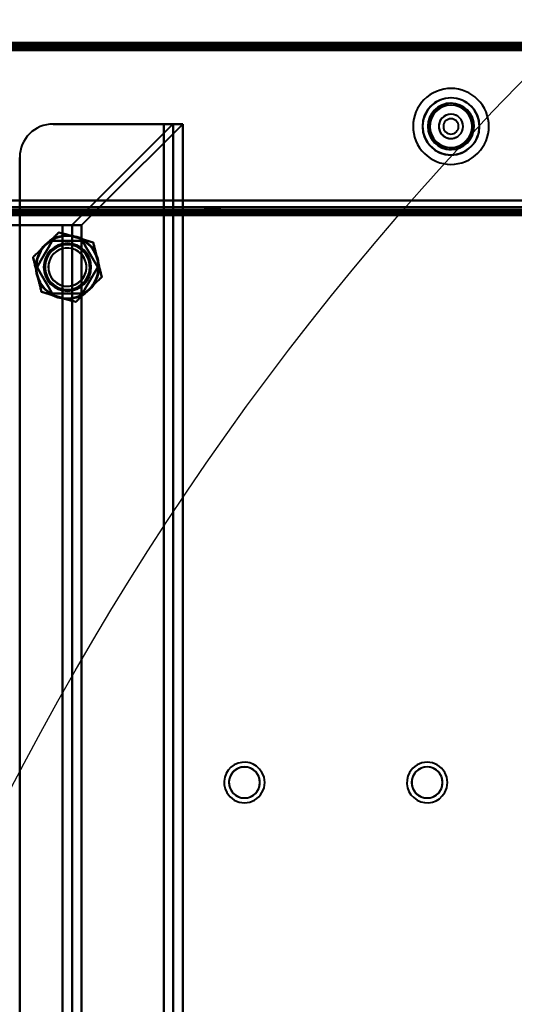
# Model space of a CAD drawing. Header units: millimetres. Extents: x -852 to 852, y -1321 to 592.
# Tile 51 of 111: x -540 to -437, y 216 to 422. Entities that reach past the tile are written whole.
import ezdxf

# ---------------------------------------------------------------- set-up
doc = ezdxf.new("R2010")
doc.units = ezdxf.units.MM
doc.layers.add('G-IMPT', color=8, linetype='Continuous', lineweight=40)

# ---------------------------------------------------------------- blocks, each defined once
blk = doc.blocks.new('NEXA 1500 CALQUES_dwg-769064-Niveau de réf_')
at = {"layer": 'G-IMPT'}
for p, q in [((689.4, 449.95), (-689.4, 449.95)), ((654.4, 449.95), (-654.4, 449.95)), ((-508.2, 432.95), (-510.2, 432.95)), ((-506.2, 432.95), (-510.2, 432.95)), ((-510.2, 432.95), (-508.2, 432.95)), ((-510.2, 432.95), (-506.2, 432.95)), ((-508.2, -385.05), (-508.2, 432.95)), ((-506.2, -385.05), (-506.2, 432.95)), ((-653.9, 414.95), (653.9, 414.95)), ((-501.6, 415.45), (-501.6, 414.95)), ((-501.6, 415.45), (-500, 415.45)), ((-500, 415.45), (-501.6, 415.45)), ((-501.6, 414.95), (-500, 414.95)), ((-498.4, 414.95), (-501.6, 414.95)), ((-498.4, 414.95), (-501.6, 414.95)), ((-500, 415.45), (-498.4, 415.45)), ((-498.4, 415.45), (-500, 415.45)), ((-500, 414.95), (-498.4, 414.95)), ((-500, 414.95), (-498.4, 414.95)), ((-498.4, 414.95), (-498.4, 415.45)), ((653.9, 414.45), (-653.9, 414.45)), ((-529.55, 411.73), (-531.43, 411.73)), ((-531.43, 411.73), (-529.55, 411.73)), ((-527.49, 411.73), (-531.43, 411.73)), ((-531.43, 411.73), (-527.49, 411.73))]:
    blk.add_line(p, q, dxfattribs=at)
at = {"layer": 'G-IMPT', "flags": 128}
for points in [[(689.4, 449.95), (344.7, 449.95), (0, 449.95), (-344.7, 449.95), (-689.4, 449.95)], [(-689.4, 449.95), (-344.7, 449.95), (0, 449.95), (344.7, 449.95), (689.4, 449.95)], [(689.4, 449.95), (344.7, 449.95), (0, 449.95), (-344.7, 449.95), (-689.4, 449.95)], [(-689.4, 449.95), (-344.7, 449.95), (0, 449.95), (344.7, 449.95), (689.4, 449.95)], [(654.4, 449.95), (327.2, 449.95), (0, 449.95), (-327.2, 449.95), (-654.4, 449.95)], [(654.4, 449.95), (327.2, 449.95), (0, 449.95), (-327.2, 449.95), (-654.4, 449.95)], [(-654.4, 449.95), (-327.2, 449.95), (0, 449.95), (327.2, 449.95), (654.4, 449.95)], [(-654.4, 449.95), (-327.2, 449.95), (0, 449.95), (327.2, 449.95), (654.4, 449.95)], [(689.4, 449.45), (344.7, 449.45), (0, 449.45), (-344.7, 449.45), (-689.4, 449.45)], [(689.4, 449.35), (344.7, 449.35), (0, 449.35), (-344.7, 449.35), (-689.4, 449.35)], [(-689.4, 449.35), (-344.7, 449.35), (0, 449.35), (344.7, 449.35), (689.4, 449.35)], [(-689.4, 449.35), (-344.7, 449.35), (0, 449.35), (344.7, 449.35), (689.4, 449.35)], [(689, 448.95), (344.5, 448.95), (0, 448.95), (-344.5, 448.95), (-689, 448.95)], [(-689, 448.95), (-344.5, 448.95), (0, 448.95), (344.5, 448.95), (689, 448.95)], [(688.9, 449.45), (344.45, 449.45), (0, 449.45), (-344.45, 449.45), (-688.9, 449.45)], [(-688.9, 449.45), (-344.45, 449.45), (0, 449.45), (344.45, 449.45), (688.9, 449.45)], [(688.9, 449.45), (344.45, 449.45), (0, 449.45), (-344.45, 449.45), (-688.9, 449.45)], [(-688.9, 449.45), (-344.45, 449.45), (0, 449.45), (344.45, 449.45), (688.9, 449.45)], [(688.9, 449.45), (344.45, 449.45), (0, 449.45), (-344.45, 449.45), (-688.9, 449.45)], [(-688.9, 449.45), (-344.45, 449.45), (0, 449.45), (344.45, 449.45), (688.9, 449.45)], [(-688.9, 448.95), (-344.45, 448.95), (0, 448.95), (344.45, 448.95), (688.9, 448.95)], [(688.9, 448.95), (344.45, 448.95), (0, 448.95), (-344.45, 448.95), (-688.9, 448.95)], [(-654.4, 449.45), (-327.2, 449.45), (0, 449.45), (327.2, 449.45), (654.4, 449.45)], [(654.4, 449.45), (327.2, 449.45), (0, 449.45), (-327.2, 449.45), (-654.4, 449.45)], [(654.4, 449.35), (327.2, 449.35), (0, 449.35), (-327.2, 449.35), (-654.4, 449.35)], [(-654.4, 449.35), (-327.2, 449.35), (0, 449.35), (327.2, 449.35), (654.4, 449.35)], [(-654.4, 449.35), (-327.2, 449.35), (0, 449.35), (327.2, 449.35), (654.4, 449.35)], [(654.4, 449.35), (327.2, 449.35), (0, 449.35), (-327.2, 449.35), (-654.4, 449.35)], [(654.4, 449.35), (327.2, 449.35), (0, 449.35), (-327.2, 449.35), (-654.4, 449.35)], [(-654.4, 449.35), (-327.2, 449.35), (0, 449.35), (327.2, 449.35), (654.4, 449.35)], [(654.4, 448.85), (327.2, 448.85), (0, 448.85), (-327.2, 448.85), (-654.4, 448.85)], [(-654.4, 448.85), (-327.2, 448.85), (0, 448.85), (327.2, 448.85), (654.4, 448.85)], [(654, 449.45), (327, 449.45), (0, 449.45), (-327, 449.45), (-654, 449.45)], [(-654, 449.45), (-327, 449.45), (0, 449.45), (327, 449.45), (654, 449.45)], [(654, 449.45), (327, 449.45), (0, 449.45), (-327, 449.45), (-654, 449.45)], [(-654, 449.45), (-327, 449.45), (0, 449.45), (327, 449.45), (654, 449.45)], [(653.9, 448.45), (326.95, 448.45), (0, 448.45), (-326.95, 448.45), (-653.9, 448.45)], [(653.9, 448.45), (326.95, 448.45), (0, 448.45), (-326.95, 448.45), (-653.9, 448.45)], [(-653.9, 448.45), (-326.95, 448.45), (0, 448.45), (326.95, 448.45), (653.9, 448.45)], [(-653.9, 448.45), (-326.95, 448.45), (0, 448.45), (326.95, 448.45), (653.9, 448.45)], [(-653.9, 448.45), (-326.95, 448.45), (0, 448.45), (326.95, 448.45), (653.9, 448.45)], [(653.9, 448.45), (326.95, 448.45), (0, 448.45), (-326.95, 448.45), (-653.9, 448.45)], [(653.9, 448.45), (326.95, 448.45), (0, 448.45), (-326.95, 448.45), (-653.9, 448.45)], [(-653.9, 448.45), (-326.95, 448.45), (0, 448.45), (326.95, 448.45), (653.9, 448.45)], [(-533.43, 432.95), (-527.63, 432.95), (-521.82, 432.95), (-516.01, 432.95), (-510.2, 432.95)], [(-510.2, 432.95), (-516.01, 432.95), (-521.82, 432.95), (-527.63, 432.95), (-533.43, 432.95)], [(-533.43, 432.95), (-527.63, 432.95), (-521.82, 432.95), (-516.01, 432.95), (-510.2, 432.95)], [(-510.2, 432.95), (-516.01, 432.95), (-521.82, 432.95), (-527.63, 432.95), (-533.43, 432.95)], [(-508.29, 432.95), (-513.58, 427.66), (-518.87, 422.37), (-524.17, 417.08), (-529.46, 411.79)], [(-529.46, 411.79), (-524.17, 417.08), (-518.87, 422.37), (-513.58, 427.66), (-508.29, 432.95)], [(-506.26, 432.95), (-511.57, 427.64), (-516.87, 422.34), (-522.18, 417.03), (-527.49, 411.73)], [(-527.49, 411.73), (-522.18, 417.03), (-516.87, 422.34), (-511.57, 427.64), (-506.26, 432.95)], [(-510.2, -385.05), (-510.2, -180.55), (-510.2, 23.95), (-510.2, 228.45), (-510.2, 432.95)], [(-510.2, 432.95), (-510.2, 228.45), (-510.2, 23.95), (-510.2, -180.55), (-510.2, -385.05)], [(-510.2, 416.95), (-510.2, 420.95), (-510.2, 424.95), (-510.2, 428.95), (-510.2, 432.95)], [(-510.2, 432.95), (-510.2, 428.95), (-510.2, 424.95), (-510.2, 420.95), (-510.2, 416.95)], [(-508.23, 432.95), (-508.25, 432.95), (-508.26, 432.95), (-508.28, 432.95), (-508.29, 432.95)], [(-508.29, 432.95), (-507.79, 432.95), (-507.28, 432.95), (-506.77, 432.95), (-506.26, 432.95)], [(-506.26, 432.95), (-506.77, 432.95), (-507.28, 432.95), (-507.79, 432.95), (-508.29, 432.95)], [(-508.29, 432.95), (-508.28, 432.95), (-508.26, 432.95), (-508.25, 432.95), (-508.23, 432.95)], [(-508.23, 432.95), (-508.23, 228.45), (-508.23, 23.95), (-508.23, -180.55), (-508.23, -385.05)], [(-508.23, -385.05), (-508.23, -180.55), (-508.23, 23.95), (-508.23, 228.45), (-508.23, 432.95)], [(-506.26, 432.95), (-506.26, 228.45), (-506.26, 23.95), (-506.26, -180.55), (-506.26, -385.05)], [(-506.26, -385.05), (-506.26, -180.55), (-506.26, 23.95), (-506.26, 228.45), (-506.26, 432.95)], [(-540.43, -378.05), (-540.43, -177.05), (-540.43, 23.95), (-540.43, 224.95), (-540.43, 425.95)], [(-540.43, 416.95), (-540.43, 419.2), (-540.43, 421.45), (-540.43, 423.7), (-540.43, 425.95)], [(-540.43, 425.95), (-540.43, 224.95), (-540.43, 23.95), (-540.43, -177.05), (-540.43, -378.05)], [(-654.4, 416.95), (-327.2, 416.95), (0, 416.95), (327.2, 416.95), (654.4, 416.95)], [(654.4, 416.95), (327.2, 416.95), (0, 416.95), (-327.2, 416.95), (-654.4, 416.95)], [(-653.9, 416.95), (-326.95, 416.95), (0, 416.95), (326.95, 416.95), (653.9, 416.95)], [(653.9, 416.95), (326.95, 416.95), (0, 416.95), (-326.95, 416.95), (-653.9, 416.95)], [(-653.9, 416.95), (-326.95, 416.95), (0, 416.95), (326.95, 416.95), (653.9, 416.95)], [(653.9, 416.95), (326.95, 416.95), (0, 416.95), (-326.95, 416.95), (-653.9, 416.95)], [(-540.43, 414.35), (-540.43, 415), (-540.43, 415.65), (-540.43, 416.3), (-540.43, 416.95)], [(-540.43, 416.95), (-532.88, 416.95), (-525.32, 416.95), (-517.76, 416.95), (-510.2, 416.95)], [(-540.43, 416.95), (-540.43, 416.3), (-540.43, 415.65), (-540.43, 415), (-540.43, 414.35)], [(-510.2, 416.95), (-517.76, 416.95), (-525.32, 416.95), (-532.88, 416.95), (-540.43, 416.95)], [(-510.2, 416.95), (-255.1, 416.95), (0, 416.95), (255.1, 416.95), (510.2, 416.95)], [(510.2, 416.95), (255.1, 416.95), (0, 416.95), (-255.1, 416.95), (-510.2, 416.95)], [(-510.2, 414.35), (-510.2, 415), (-510.2, 415.65), (-510.2, 416.3), (-510.2, 416.95)], [(-510.2, 416.95), (-510.2, 416.3), (-510.2, 415.65), (-510.2, 415), (-510.2, 414.35)], [(654.4, 414.95), (327.2, 414.95), (0, 414.95), (-327.2, 414.95), (-654.4, 414.95)], [(-654.4, 414.95), (-327.2, 414.95), (0, 414.95), (327.2, 414.95), (654.4, 414.95)], [(-653.9, 415.55), (-326.95, 415.55), (0, 415.55), (326.95, 415.55), (653.9, 415.55)], [(653.9, 415.55), (326.95, 415.55), (0, 415.55), (-326.95, 415.55), (-653.9, 415.55)], [(653.9, 415.55), (326.95, 415.55), (0, 415.55), (-326.95, 415.55), (-653.9, 415.55)], [(-653.9, 415.55), (-326.95, 415.55), (0, 415.55), (326.95, 415.55), (653.9, 415.55)], [(-653.9, 414.95), (-326.95, 414.95), (0, 414.95), (326.95, 414.95), (653.9, 414.95)], [(-653.9, 414.95), (-326.95, 414.95), (0, 414.95), (326.95, 414.95), (653.9, 414.95)], [(653.9, 414.95), (326.95, 414.95), (0, 414.95), (-326.95, 414.95), (-653.9, 414.95)], [(653.9, 414.95), (326.95, 414.95), (0, 414.95), (-326.95, 414.95), (-653.9, 414.95)], [(653.9, 414.95), (326.95, 414.95), (0, 414.95), (-326.95, 414.95), (-653.9, 414.95)], [(-653.9, 414.95), (-326.95, 414.95), (0, 414.95), (326.95, 414.95), (653.9, 414.95)], [(-654.4, 414.45), (-327.2, 414.45), (0, 414.45), (327.2, 414.45), (654.4, 414.45)], [(654.4, 414.35), (327.2, 414.35), (0, 414.35), (-327.2, 414.35), (-654.4, 414.35)], [(654, 413.95), (327, 413.95), (0, 413.95), (-327, 413.95), (-654, 413.95)], [(-654, 413.95), (-327, 413.95), (0, 413.95), (327, 413.95), (654, 413.95)], [(653.9, 414.45), (326.95, 414.45), (0, 414.45), (-326.95, 414.45), (-653.9, 414.45)], [(-653.9, 414.45), (-326.95, 414.45), (0, 414.45), (326.95, 414.45), (653.9, 414.45)], [(-653.9, 414.45), (-326.95, 414.45), (0, 414.45), (326.95, 414.45), (653.9, 414.45)], [(-653.9, 414.45), (-326.95, 414.45), (0, 414.45), (326.95, 414.45), (653.9, 414.45)], [(653.9, 414.45), (326.95, 414.45), (0, 414.45), (-326.95, 414.45), (-653.9, 414.45)], [(653.9, 414.45), (326.95, 414.45), (0, 414.45), (-326.95, 414.45), (-653.9, 414.45)], [(-653.9, 413.95), (-326.95, 413.95), (0, 413.95), (326.95, 413.95), (653.9, 413.95)], [(653.9, 413.95), (326.95, 413.95), (0, 413.95), (-326.95, 413.95), (-653.9, 413.95)], [(-653.9, 413.85), (-326.95, 413.85), (0, 413.85), (326.95, 413.85), (653.9, 413.85)], [(653.9, 413.85), (326.95, 413.85), (0, 413.85), (-326.95, 413.85), (-653.9, 413.85)], [(-540.43, 414.35), (-564.08, 414.35), (-587.72, 414.35), (-611.36, 414.35), (-635, 414.35)], [(-540.43, -378.05), (-540.43, -179.95), (-540.43, 18.15), (-540.43, 216.25), (-540.43, 414.35)], [(-540.43, 414.35), (-532.88, 414.35), (-525.32, 414.35), (-517.76, 414.35), (-510.2, 414.35)], [(-510.2, 414.35), (-517.76, 414.35), (-525.32, 414.35), (-532.88, 414.35), (-540.43, 414.35)], [(-510.2, 414.35), (-510.2, 214.65), (-510.2, 14.95), (-510.2, -184.75), (-510.2, -384.45)], [(510.2, 414.35), (255.1, 414.35), (0, 414.35), (-255.1, 414.35), (-510.2, 414.35)], [(-510.2, 414.35), (-255.1, 414.35), (0, 414.35), (255.1, 414.35), (510.2, 414.35)], [(-510.2, -384.45), (-510.2, -184.75), (-510.2, 14.95), (-510.2, 214.65), (-510.2, 414.35)], [(-531.43, 411.73), (-559.57, 411.73), (-587.72, 411.73), (-615.86, 411.73), (-644.01, 411.73)], [(-644.01, 411.73), (-615.86, 411.73), (-587.72, 411.73), (-559.57, 411.73), (-531.43, 411.73)], [(-531.43, 411.73), (-559.57, 411.73), (-587.72, 411.73), (-615.86, 411.73), (-644.01, 411.73)], [(-644.01, 411.73), (-615.86, 411.73), (-587.72, 411.73), (-559.57, 411.73), (-531.43, 411.73)], [(-531.43, -363.83), (-531.43, -169.94), (-531.43, 23.95), (-531.43, 217.84), (-531.43, 411.73)], [(-531.43, 411.73), (-531.43, 217.84), (-531.43, 23.95), (-531.43, -169.94), (-531.43, -363.83)], [(-531.43, 411.73), (-531.43, 217.84), (-531.43, 23.95), (-531.43, -169.94), (-531.43, -363.83)], [(-531.43, -363.83), (-531.43, -169.94), (-531.43, 23.95), (-531.43, 217.84), (-531.43, 411.73)], [(-529.55, 411.73), (-529.03, 411.73), (-528.52, 411.73), (-528, 411.73), (-527.49, 411.73)], [(-527.49, 411.73), (-528, 411.73), (-528.52, 411.73), (-529.03, 411.73), (-529.55, 411.73)], [(-529.46, -363.89), (-529.46, -169.97), (-529.46, 23.95), (-529.46, 217.87), (-529.46, 411.79)], [(-529.46, 411.79), (-529.46, 217.87), (-529.46, 23.95), (-529.46, -169.97), (-529.46, -363.89)], [(-527.49, 411.73), (-527.49, 217.84), (-527.49, 23.95), (-527.49, -169.94), (-527.49, -363.83)], [(-527.49, -363.83), (-527.49, -169.94), (-527.49, 23.95), (-527.49, 217.84), (-527.49, 411.73)], [(-534.93, 407.65), (-534.25, 408.3), (-533.57, 408.95), (-532.89, 409.59), (-532.21, 410.24)], [(-532.21, 410.24), (-532.89, 409.59), (-533.57, 408.95), (-534.25, 408.3), (-534.93, 407.65)], [(-532.21, 410.24), (-531.31, 409.98), (-530.41, 409.72), (-529.51, 409.45), (-528.61, 409.19)], [(-528.61, 409.19), (-529.51, 409.45), (-530.41, 409.72), (-531.31, 409.98), (-532.21, 410.24)], [(-528.61, 409.19), (-527.71, 408.93), (-526.81, 408.66), (-525.91, 408.4), (-525.01, 408.14)], [(-525.01, 408.14), (-525.91, 408.4), (-526.81, 408.66), (-527.71, 408.93), (-528.61, 409.19)], [(-537.64, 405.06), (-536.96, 405.7), (-536.28, 406.35), (-535.6, 407), (-534.93, 407.65)], [(-534.93, 407.65), (-535.6, 407), (-536.28, 406.35), (-536.96, 405.7), (-537.64, 405.06)], [(-536.79, 402.95), (-535.99, 404.32), (-535.2, 405.7), (-534.4, 407.07), (-533.61, 408.45)], [(-533.61, 408.45), (-534.4, 407.07), (-535.2, 405.7), (-535.99, 404.32), (-536.79, 402.95)], [(-533.61, 408.45), (-534.4, 407.07), (-535.2, 405.7), (-535.99, 404.32), (-536.79, 402.95)], [(-536.79, 402.95), (-535.99, 404.32), (-535.2, 405.7), (-534.4, 407.07), (-533.61, 408.45)], [(-533.61, 408.45), (-532.02, 408.45), (-530.43, 408.45), (-528.85, 408.45), (-527.26, 408.45)], [(-527.26, 408.45), (-528.85, 408.45), (-530.43, 408.45), (-532.02, 408.45), (-533.61, 408.45)], [(-527.26, 408.45), (-528.85, 408.45), (-530.43, 408.45), (-532.02, 408.45), (-533.61, 408.45)], [(-533.61, 408.45), (-532.02, 408.45), (-530.43, 408.45), (-528.85, 408.45), (-527.26, 408.45)], [(-527.26, 408.45), (-526.47, 407.07), (-525.67, 405.7), (-524.88, 404.32), (-524.08, 402.95)], [(-524.08, 402.95), (-524.88, 404.32), (-525.67, 405.7), (-526.47, 407.07), (-527.26, 408.45)], [(-524.08, 402.95), (-524.88, 404.32), (-525.67, 405.7), (-526.47, 407.07), (-527.26, 408.45)], [(-527.26, 408.45), (-526.47, 407.07), (-525.67, 405.7), (-524.88, 404.32), (-524.08, 402.95)], [(-525.01, 408.14), (-524.79, 407.22), (-524.56, 406.31), (-524.34, 405.4), (-524.12, 404.49)], [(-524.12, 404.49), (-524.34, 405.4), (-524.56, 406.31), (-524.79, 407.22), (-525.01, 408.14)], [(-536.75, 401.41), (-536.97, 402.32), (-537.19, 403.23), (-537.42, 404.14), (-537.64, 405.06)], [(-537.64, 405.06), (-537.42, 404.14), (-537.19, 403.23), (-536.97, 402.32), (-536.75, 401.41)], [(-524.12, 404.49), (-523.9, 403.58), (-523.67, 402.67), (-523.45, 401.76), (-523.23, 400.84)], [(-523.23, 400.84), (-523.45, 401.76), (-523.67, 402.67), (-523.9, 403.58), (-524.12, 404.49)], [(-533.61, 397.45), (-534.4, 398.82), (-535.2, 400.2), (-535.99, 401.57), (-536.79, 402.95)], [(-536.79, 402.95), (-535.99, 401.57), (-535.2, 400.2), (-534.4, 398.82), (-533.61, 397.45)], [(-536.79, 402.95), (-535.99, 401.57), (-535.2, 400.2), (-534.4, 398.82), (-533.61, 397.45)], [(-533.61, 397.45), (-534.4, 398.82), (-535.2, 400.2), (-535.99, 401.57), (-536.79, 402.95)], [(-524.08, 402.95), (-524.88, 401.57), (-525.67, 400.2), (-526.47, 398.82), (-527.26, 397.45)], [(-527.26, 397.45), (-526.47, 398.82), (-525.67, 400.2), (-524.88, 401.57), (-524.08, 402.95)], [(-527.26, 397.45), (-526.47, 398.82), (-525.67, 400.2), (-524.88, 401.57), (-524.08, 402.95)], [(-524.08, 402.95), (-524.88, 401.57), (-525.67, 400.2), (-526.47, 398.82), (-527.26, 397.45)], [(-535.86, 397.76), (-536.08, 398.68), (-536.3, 399.59), (-536.53, 400.5), (-536.75, 401.41)], [(-536.75, 401.41), (-536.53, 400.5), (-536.3, 399.59), (-536.08, 398.68), (-535.86, 397.76)], [(-523.23, 400.84), (-523.91, 400.2), (-524.59, 399.55), (-525.26, 398.9), (-525.94, 398.25)], [(-525.94, 398.25), (-525.26, 398.9), (-524.59, 399.55), (-523.91, 400.2), (-523.23, 400.84)], [(-525.94, 398.25), (-526.62, 397.6), (-527.3, 396.95), (-527.98, 396.31), (-528.66, 395.66)], [(-528.66, 395.66), (-527.98, 396.31), (-527.3, 396.95), (-526.62, 397.6), (-525.94, 398.25)], [(-532.26, 396.71), (-533.16, 396.97), (-534.06, 397.24), (-534.96, 397.5), (-535.86, 397.76)], [(-535.86, 397.76), (-534.96, 397.5), (-534.06, 397.24), (-533.16, 396.97), (-532.26, 396.71)], [(-527.26, 397.45), (-528.85, 397.45), (-530.43, 397.45), (-532.02, 397.45), (-533.61, 397.45)], [(-533.61, 397.45), (-532.02, 397.45), (-530.43, 397.45), (-528.85, 397.45), (-527.26, 397.45)], [(-533.61, 397.45), (-532.02, 397.45), (-530.43, 397.45), (-528.85, 397.45), (-527.26, 397.45)], [(-527.26, 397.45), (-528.85, 397.45), (-530.43, 397.45), (-532.02, 397.45), (-533.61, 397.45)], [(-528.66, 395.66), (-529.56, 395.92), (-530.46, 396.18), (-531.36, 396.45), (-532.26, 396.71)], [(-532.26, 396.71), (-531.36, 396.45), (-530.46, 396.18), (-529.56, 395.92), (-528.66, 395.66)]]:
    blk.add_lwpolyline(points, dxfattribs=at)
at = {"layer": 'G-IMPT'}
for centre, radius, start, end in [((-450, 432.45), 7.95, 112.5227, 292.5227), ((-450, 432.45), 7.95, 112.5227, 292.5227), ((-450, 432.45), 7.95, 112.5227, 292.5227), ((-450, 432.45), 7.95, 112.5227, 292.5227), ((-450, 432.45), 7.95, 292.5227, 112.5227), ((-450, 432.45), 7.95, 292.5227, 112.5227), ((-450, 432.45), 7.95, 292.5227, 112.5227), ((-450, 432.45), 7.95, 292.5227, 112.5227), ((-450, 432.45), 6, 90, 180), ((-450, 432.45), 6, 90, 180), ((-450, 432.45), 6, 90, 270), ((-450, 432.45), 6, 90, 270), ((-450, 432.45), 6, 90, 270), ((-450, 432.45), 6, 90, 270), ((-450, 432.45), 5.95, 112.5227, 292.5227), ((-450, 432.45), 5.95, 112.5227, 180), ((-450, 432.45), 5.95, 292.5227, 112.5227), ((-450, 432.45), 5.95, 292.5227, 112.5227), ((-450, 432.45), 6, 270, 90), ((-450, 432.45), 6, 270, 90), ((-450, 432.45), 6, 270, 90), ((-450, 432.45), 6, 270, 90), ((-450, 432.45), 6, 270, 90), ((-450, 432.45), 6, 270, 90), ((-450, 432.45), 4.85, 0, 180), ((-450, 432.45), 4.85, 112.5227, 292.5227), ((-450, 432.45), 4.85, 112.5227, 180), ((-450, 432.45), 4.85, 112.5227, 292.5227), ((-450, 432.45), 4.45, 360, 180), ((-450, 432.45), 4.45, 90, 270), ((-450, 432.45), 4.45, 112.5227, 180), ((-450, 432.45), 4.45, 112.5227, 270), ((-450, 432.45), 4.85, 292.5227, 112.5227), ((-450, 432.45), 4.85, 292.5227, 112.5227), ((-450, 432.45), 4.85, 292.5227, 112.5227), ((-450, 432.45), 4.45, 292.5227, 112.5227), ((-450, 432.45), 4.45, 292.5227, 112.5227), ((-450, 432.45), 4.45, 270, 90), ((-450, 432.45), 2.55, 360, 180), ((-450, 432.45), 2.55, 90, 270), ((-450, 432.45), 2.55, 112.5227, 270), ((-450, 432.45), 2.55, 112.5227, 180), ((-450, 432.45), 1.6, 90, 270), ((-450, 432.45), 1.6, 90, 270), ((-450, 432.45), 1.6, 90, 270), ((-450, 432.45), 1.6, 90, 270), ((-450, 432.45), 1.6, 0, 180), ((-450, 432.45), 1.6, 90, 180), ((-450, 432.45), 1.6, 90, 270), ((-450, 432.45), 1.6, 90, 270), ((-450, 432.45), 2.55, 292.5227, 112.5227), ((-450, 432.45), 2.55, 292.5227, 112.5227), ((-450, 432.45), 2.55, 270, 90), ((-450, 432.45), 1.6, 270, 90), ((-450, 432.45), 1.6, 270, 90), ((-450, 432.45), 1.6, 270, 90), ((-450, 432.45), 1.6, 270, 90), ((-450, 432.45), 1.6, 270, 90), ((-450, 432.45), 1.6, 270, 90), ((-450, 432.45), 1.6, 270, 90), ((-533.43, 425.95), 7, 90, 180), ((-533.43, 425.95), 7, 90, 180), ((-533.43, 425.95), 7, 90, 180), ((-533.43, 425.95), 7, 90, 180), ((-450, 432.45), 6, 180, 270), ((-450, 432.45), 6, 180, 270), ((-450, 432.45), 5.95, 180, 292.5227), ((-450, 432.45), 4.85, 180, 0), ((-450, 432.45), 4.85, 180, 292.5227), ((-450, 432.45), 4.45, 180, 292.5227), ((-450, 432.45), 4.45, 180, 0), ((-450, 432.45), 2.55, 180, 292.5227), ((-450, 432.45), 2.55, 180, 0), ((-450, 432.45), 1.6, 180, 0), ((-450, 432.45), 1.6, 180, 270), ((-450, 432.45), 2.55, 270, 292.5227), ((-450, 432.45), 4.45, 270, 292.5227), ((-530.43, 402.95), 6.65, 90, 270), ((-530.43, 402.95), 6.65, 90, 270), ((-530.43, 402.95), 6.65, 90, 270), ((-530.43, 402.95), 6.65, 0, 180), ((-530.43, 402.95), 6.5, 73.7106, 253.7106), ((-530.43, 402.95), 6.5, 73.7106, 253.7106), ((-530.43, 402.95), 6.5, 73.7106, 133.7106), ((-530.43, 402.95), 6.5, 73.7106, 133.7106), ((-530.43, 402.95), 6.5, 73.7106, 133.7106), ((-530.43, 402.95), 6.5, 73.7106, 133.7106), ((-530.43, 402.95), 6.5, 253.7106, 73.7106), ((-530.43, 402.95), 6.5, 253.7106, 73.7106), ((-530.43, 402.95), 6.65, 270, 90), ((-530.43, 402.95), 6.65, 360, 90), ((-530.43, 402.95), 6.65, 270, 90), ((-530.43, 402.95), 6.5, 13.7106, 73.7106), ((-530.43, 402.95), 6.5, 13.7106, 73.7106), ((-530.43, 402.95), 6.5, 13.7106, 73.7106), ((-530.43, 402.95), 6.5, 13.7106, 73.7106), ((-530.43, 402.95), 6.5, 133.7106, 193.7106), ((-530.43, 402.95), 6.5, 133.7106, 193.7106), ((-530.43, 402.95), 6.5, 133.7106, 193.7106), ((-530.43, 402.95), 6.5, 133.7106, 193.7106), ((-530.43, 402.95), 5, 0, 180), ((-530.43, 402.95), 5, 0, 180), ((-530.43, 402.95), 5, 0, 180), ((-530.43, 402.95), 5, 0, 180), ((-530.43, 402.95), 4.7, 90, 270), ((-530.43, 402.95), 4.7, 30, 210), ((-530.43, 402.95), 4.7, 120, 210), ((-530.43, 402.95), 4.7, 120, 270), ((-530.43, 402.95), 4, 90, 270), ((-530.43, 402.95), 4, 343.7106, 163.7106), ((-530.43, 402.95), 4, 343.7106, 163.7106), ((-530.43, 402.95), 4, 343.7106, 163.7106), ((-530.43, 402.95), 4.7, 300, 120), ((-530.43, 402.95), 4.7, 300, 120), ((-530.43, 402.95), 4.7, 270, 90), ((-530.43, 402.95), 4, 270, 90), ((-530.43, 402.95), 4.7, 210, 30), ((-530.43, 402.95), 6.5, 313.7106, 13.7106), ((-530.43, 402.95), 6.5, 313.7106, 13.7106), ((-530.43, 402.95), 6.5, 313.7106, 13.7106), ((-530.43, 402.95), 6.5, 313.7106, 13.7106), ((-530.43, 402.95), 6.65, 180, 0), ((-530.43, 402.95), 5, 180, 360), ((-530.43, 402.95), 5, 180, 0), ((-530.43, 402.95), 5, 180, 360), ((-530.43, 402.95), 5, 180, 0), ((-530.43, 402.95), 4, 163.7106, 270), ((-530.43, 402.95), 4, 163.7106, 343.7106), ((-530.43, 402.95), 4, 163.7106, 343.7106), ((-530.43, 402.95), 6.65, 270, 360), ((-530.43, 402.95), 6.5, 193.7106, 253.7106), ((-530.43, 402.95), 6.5, 193.7106, 253.7106), ((-530.43, 402.95), 6.5, 193.7106, 253.7106), ((-530.43, 402.95), 6.5, 193.7106, 253.7106), ((-530.43, 402.95), 4.7, 210, 300), ((-530.43, 402.95), 4, 270, 343.7106), ((-530.43, 402.95), 6.5, 253.7106, 313.7106), ((-530.43, 402.95), 6.5, 253.7106, 313.7106), ((-530.43, 402.95), 6.5, 253.7106, 313.7106), ((-530.43, 402.95), 6.5, 253.7106, 313.7106), ((-530.43, 402.95), 4.7, 270, 300), ((-493.31, 294.95), 4.25, 30, 210), ((-493.31, 294.95), 4.25, 30, 210), ((-493.31, 294.95), 4.25, 30, 210), ((-493.31, 294.95), 4.25, 30, 210), ((-493.31, 294.95), 3.25, 90, 270), ((-493.31, 294.95), 3.25, 30, 210), ((-493.31, 294.95), 3.25, 30, 210), ((-493.31, 294.95), 3.25, 30, 210), ((-493.31, 294.95), 3.25, 270, 90), ((-455, 294.95), 4.25, 330, 150), ((-455, 294.95), 4.25, 330, 150), ((-455, 294.95), 4.25, 330, 150), ((-455, 294.95), 4.25, 330, 150), ((-455, 294.95), 3.25, 90, 270), ((-455, 294.95), 3.25, 330, 150), ((-455, 294.95), 3.25, 330, 150), ((-455, 294.95), 3.25, 330, 150), ((-455, 294.95), 3.25, 270, 90), ((-493.31, 294.95), 4.25, 210, 30), ((-493.31, 294.95), 4.25, 210, 30), ((-493.31, 294.95), 4.25, 210, 30), ((-493.31, 294.95), 4.25, 210, 30), ((-493.31, 294.95), 3.25, 210, 30), ((-493.31, 294.95), 3.25, 210, 30), ((-493.31, 294.95), 3.25, 270, 30), ((-455, 294.95), 4.25, 150, 330), ((-455, 294.95), 4.25, 150, 330), ((-455, 294.95), 4.25, 150, 330), ((-455, 294.95), 4.25, 150, 330), ((-455, 294.95), 3.25, 150, 330), ((-455, 294.95), 3.25, 150, 270), ((-455, 294.95), 3.25, 150, 330), ((-493.31, 294.95), 3.25, 210, 270), ((-455, 294.95), 3.25, 270, 330)]:
    blk.add_arc(centre, radius, start, end, dxfattribs=at)
for points in [[(-529.46, 411.79), (-529.47, 411.78), (-529.49, 411.76), (-529.53, 411.74), (-529.55, 411.73)], [(-529.55, 411.73), (-529.53, 411.74), (-529.49, 411.76), (-529.47, 411.78), (-529.46, 411.79)], [(-532.21, 410.24), (-532.71, 409.77), (-533.64, 408.88), (-534.49, 408.06), (-534.93, 407.65)], [(-528.61, 409.19), (-529.18, 409.36), (-530.32, 409.69), (-531.55, 410.05), (-532.21, 410.24)], [(-525.01, 408.14), (-525.67, 408.33), (-526.9, 408.69), (-528.04, 409.02), (-528.61, 409.19)], [(-534.93, 407.65), (-535.36, 407.24), (-536.22, 406.41), (-537.14, 405.53), (-537.64, 405.06)], [(-524.12, 404.49), (-524.26, 405.07), (-524.54, 406.23), (-524.85, 407.47), (-525.01, 408.14)], [(-537.64, 405.06), (-537.48, 404.39), (-537.17, 403.14), (-536.89, 401.99), (-536.75, 401.41)], [(-523.23, 400.84), (-523.39, 401.51), (-523.7, 402.76), (-523.98, 403.91), (-524.12, 404.49)], [(-536.75, 401.41), (-536.61, 400.83), (-536.33, 399.67), (-536.02, 398.43), (-535.86, 397.76)], [(-525.94, 398.25), (-525.51, 398.66), (-524.65, 399.49), (-523.73, 400.37), (-523.23, 400.84)], [(-528.66, 395.66), (-528.16, 396.13), (-527.23, 397.02), (-526.37, 397.84), (-525.94, 398.25)], [(-535.86, 397.76), (-535.2, 397.57), (-533.97, 397.21), (-532.83, 396.88), (-532.26, 396.71)], [(-532.26, 396.71), (-531.68, 396.54), (-530.54, 396.21), (-529.32, 395.85), (-528.66, 395.66)]]:
    blk.add_open_spline(points, degree=3, dxfattribs=at)
for points, knots in [([(-534.93, 407.65), (-534.49, 408.06), (-533.85, 408.67), (-532.94, 409.54), (-532.47, 410), (-532.21, 410.24)], [0, 0, 0, 0, 0.5, 0.75, 1, 1, 1, 1]), ([(-532.21, 410.24), (-531.88, 410.15), (-531.24, 409.95), (-530.04, 409.6), (-529.19, 409.36), (-528.61, 409.19)], [0, 0, 0, 0, 0.25, 0.5, 1, 1, 1, 1]), ([(-528.61, 409.19), (-528.03, 409.02), (-527.19, 408.77), (-525.98, 408.42), (-525.34, 408.24), (-525.01, 408.14)], [0, 0, 0, 0, 0.5, 0.75, 1, 1, 1, 1]), ([(-537.64, 405.06), (-537.39, 405.3), (-536.9, 405.75), (-536, 406.62), (-535.36, 407.23), (-534.93, 407.65)], [0, 0, 0, 0, 0.25, 0.5, 1, 1, 1, 1]), ([(-525.01, 408.14), (-524.93, 407.8), (-524.77, 407.15), (-524.48, 405.93), (-524.26, 405.08), (-524.12, 404.49)], [0, 0, 0, 0, 0.25, 0.5, 1, 1, 1, 1]), ([(-536.75, 401.41), (-536.89, 402), (-537.1, 402.85), (-537.4, 404.07), (-537.56, 404.72), (-537.64, 405.06)], [0, 0, 0, 0, 0.5, 0.75, 1, 1, 1, 1]), ([(-524.12, 404.49), (-523.98, 403.9), (-523.77, 403.05), (-523.47, 401.83), (-523.31, 401.18), (-523.23, 400.84)], [0, 0, 0, 0, 0.5, 0.75, 1, 1, 1, 1]), ([(-535.86, 397.76), (-535.94, 398.1), (-536.1, 398.75), (-536.39, 399.97), (-536.6, 400.82), (-536.75, 401.41)], [0, 0, 0, 0, 0.25, 0.5, 1, 1, 1, 1]), ([(-523.23, 400.84), (-523.48, 400.6), (-523.97, 400.15), (-524.87, 399.28), (-525.51, 398.67), (-525.94, 398.25)], [0, 0, 0, 0, 0.25, 0.5, 1, 1, 1, 1]), ([(-525.94, 398.25), (-526.38, 397.84), (-527.02, 397.23), (-527.92, 396.36), (-528.4, 395.9), (-528.66, 395.66)], [0, 0, 0, 0, 0.5, 0.75, 1, 1, 1, 1]), ([(-532.26, 396.71), (-532.84, 396.88), (-533.68, 397.13), (-534.88, 397.48), (-535.53, 397.66), (-535.86, 397.76)], [0, 0, 0, 0, 0.5, 0.75, 1, 1, 1, 1]), ([(-528.66, 395.66), (-528.99, 395.75), (-529.63, 395.95), (-530.83, 396.3), (-531.68, 396.54), (-532.26, 396.71)], [0, 0, 0, 0, 0.25, 0.5, 1, 1, 1, 1])]:
    blk.add_open_spline(points, degree=3, knots=knots, dxfattribs=at)

msp = doc.modelspace()

# ---------------------------------------------------------------- linework, layer by layer
at = {"color": 94, "lineweight": 30}
msp.add_circle((0, -17.5), 609.6, dxfattribs=at)

# ---------------------------------------------------------------- block references
at = {"layer": 'G-IMPT'}
msp.add_blockref('NEXA 1500 CALQUES_dwg-769064-Niveau de réf_', (0, -32.45), dxfattribs=at)

doc.saveas('drawing.dxf')
